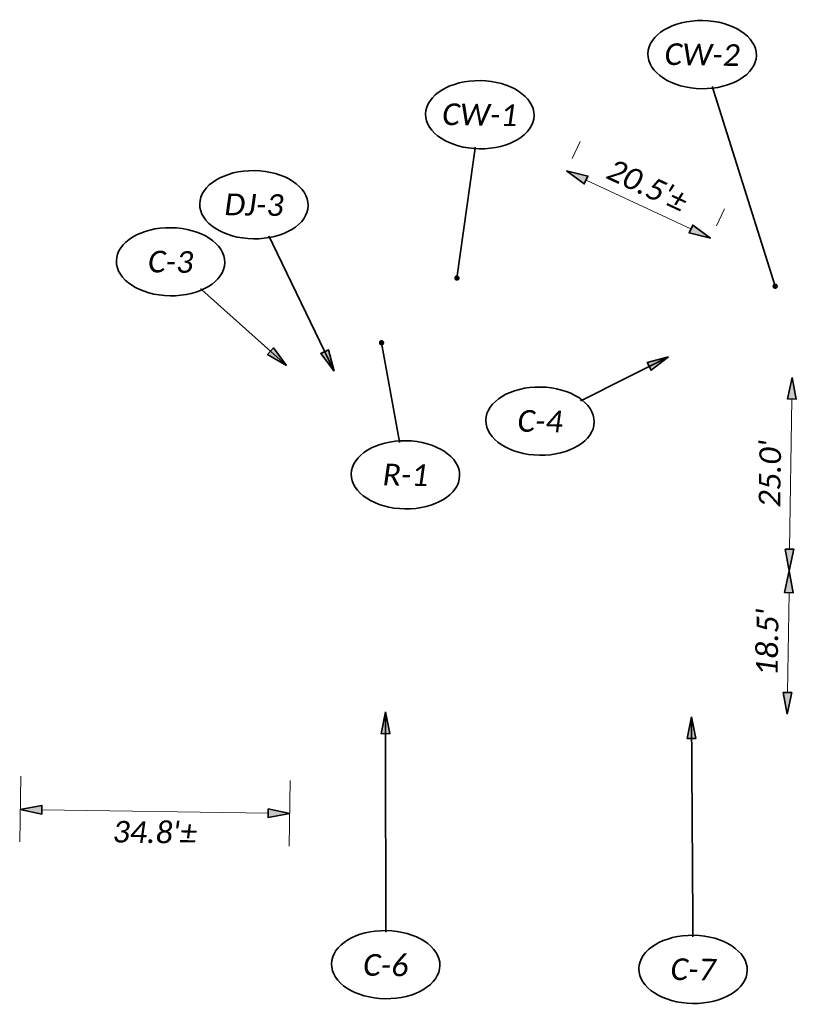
# Model space of a CAD drawing. Header units: feet. Extents: x 1368653 to 2278485, y 515475 to 1180851.
# Tile 6 of 13: x 2266973 to 2267073, y 518059 to 518186. Entities that reach past the tile are written whole.
import ezdxf
from ezdxf.enums import TextEntityAlignment as Align

# ---------------------------------------------------------------- set-up
doc = ezdxf.new("R2010")
doc.units = ezdxf.units.FT
doc.header["$LTSCALE"] = 20
doc.header["$MEASUREMENT"] = 0
doc.set_wipeout_variables(frame=1)
doc.layers.get('0').update_dxf_attribs({"lineweight": 15, "true_color": 0xc2ced6})
doc.layers.get('Defpoints').update_dxf_attribs({"lineweight": 15})
doc.layers.add('TX_P_20', color=7, linetype='Continuous', lineweight=35)
doc.styles.add('P_Slanted - Normal Fixed Spacing', font='calibrii.ttf', dxfattribs={"height": 0.14})
doc.styles.add('Slanted-Normal', font='font31.shx', dxfattribs={"height": 0.14})
doc.dimstyles.new('Dec-1  Slanted', dxfattribs={"dimtxt": 0.14, "dimasz": 0.14, "dimexe": 0.07, "dimexo": 0.07, "dimgap": 0.07, "dimtad": 1, "dimdec": 1, "dimzin": 3, "dimdsep": 46, "dimtxsty": 'Slanted-Normal', "dimblk": 'Dim1', "dimcen": 0, "dimclrd": 95, "dimclre": 95, "dimclrt": 7, "dimadec": 1, "dimazin": 3, "dimtfac": 1, "dimtdec": 1, "dimtix": 1, "dimtofl": 0, "dimtmove": 1, "dimatfit": 3, "dimldrblk": 'Dim1', "dimfxl": 1, "dimtolj": 1, "dimtzin": 0, "dimlwd": -1, "dimlwe": -1, "dimarcsym": 0})
doc.dimstyles.new('P_Dec-1 Masked Slanted', dxfattribs={"dimtxt": 0.14, "dimasz": 0.14, "dimexe": 0.21, "dimexo": 0.21, "dimgap": 0.0625, "dimtad": 1, "dimdec": 1, "dimzin": 3, "dimdsep": 46, "dimtxsty": 'P_Slanted - Normal Fixed Spacing', "dimblk": 'Dim1', "dimcen": 0.035, "dimclrd": 95, "dimclre": 95, "dimclrt": 7, "dimaunit": 1, "dimadec": 3, "dimazin": 2, "dimtfac": 1, "dimtdec": 1, "dimtix": 1, "dimtmove": 1, "dimatfit": 3, "dimldrblk": 'Dim1', "dimfxl": 1, "dimtfill": 1, "dimtolj": 1, "dimtzin": 0, "dimlwd": 15, "dimlwe": 15, "dimarcsym": 0})

# ---------------------------------------------------------------- blocks, each defined once
blk = doc.blocks.new('Dim1')
h = blk.add_hatch(color=4)
h.dxf.hatch_style = 1
h.paths.add_polyline_path([(0, 0), (-1, -0.2), (-1, 0.2)])
at = {"color": 4}
blk.add_lwpolyline([(0, 0), (-1, -0.2), (-1, 0.2), (0, 0)], dxfattribs=at)
blk = doc.blocks.new('*D1296')
at = {"layer": 'Defpoints', "color": 0, "transparency": 16777216}
for p in [(2267072.43, 518139.69), (2267072.05, 518114.7), (2267072.05, 518114.7)]:
    blk.add_point(p, dxfattribs=at)
at = {"layer": 'TX_P_20', "color": 95, "linetype": 'Continuous', "lineweight": 15, "transparency": 16777216}
blk.add_line((2267072.39, 518136.89), (2267072.09, 518117.5), dxfattribs=at)
at = {"layer": 'TX_P_20', "color": 95, "lineweight": 15, "transparency": 16777216, "xscale": 2.8, "yscale": 2.8, "zscale": 2.8}
for p, rotation in [((2267072.43, 518139.69), 89.11636884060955), ((2267072.05, 518114.7), 269.1163688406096)]:
    blk.add_blockref('Dim1', p, dxfattribs=dict(at, rotation=rotation))
at = {"layer": 'TX_P_20', "color": 7, "transparency": 16777216, "insert": (2267069.56, 518127.24), "char_height": 2.8, "attachment_point": 5, "rotation": 89.1164, "style": 'P_Slanted - Normal Fixed Spacing', "bg_fill": 3, "box_fill_scale": 1.25, "bg_fill_color": 256, "bg_fill_true_color": 13158600, "bg_fill_transparency": 0}
blk.add_mtext("\\A1;25.0'", dxfattribs=at)
blk = doc.blocks.new('*D1297')
at = {"layer": 'Defpoints', "color": 0, "transparency": 16777216}
for p in [(2267072.05, 518114.7), (2267071.76, 518096.2), (2267071.76, 518096.2)]:
    blk.add_point(p, dxfattribs=at)
at = {"layer": 'TX_P_20', "color": 95, "linetype": 'Continuous', "lineweight": 15, "transparency": 16777216}
blk.add_line((2267072.01, 518111.9), (2267071.81, 518099), dxfattribs=at)
at = {"layer": 'TX_P_20', "color": 95, "lineweight": 15, "transparency": 16777216, "xscale": 2.8, "yscale": 2.8, "zscale": 2.8}
for p, rotation in [((2267072.05, 518114.7), 89.11636883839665), ((2267071.76, 518096.2), 269.1163688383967)]:
    blk.add_blockref('Dim1', p, dxfattribs=dict(at, rotation=rotation))
at = {"layer": 'TX_P_20', "color": 7, "transparency": 16777216, "insert": (2267069.22, 518105.49), "char_height": 2.8, "attachment_point": 5, "rotation": 89.1164, "style": 'P_Slanted - Normal Fixed Spacing', "bg_fill": 3, "box_fill_scale": 1.25, "bg_fill_color": 256, "bg_fill_true_color": 13158600, "bg_fill_transparency": 0}
blk.add_mtext("\\A1;18.5'", dxfattribs=at)
blk = doc.blocks.new('*D1304')
at = {"layer": 'Defpoints', "color": 0, "transparency": 16777216}
for p in [(2267042.24, 518164.13), (2267061.89, 518157.65), (2267060.86, 518155.45)]:
    blk.add_point(p, dxfattribs=at)
at = {"layer": 'TX_P_20', "color": 95, "linetype": 'Continuous', "lineweight": 15, "transparency": 16777216}
for p, q in [((2267044.02, 518167.94), (2267045.05, 518170.14)), ((2267045.81, 518165.15), (2267059.35, 518158.84)), ((2267062.64, 518159.26), (2267063.67, 518161.46))]:
    blk.add_line(p, q, dxfattribs=at)
at = {"layer": 'TX_P_20', "color": 95, "lineweight": 15, "transparency": 16777216, "xscale": 2.8, "yscale": 2.8, "zscale": 2.8}
for p, rotation in [((2267043.27, 518166.34), 154.9929926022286), ((2267061.89, 518157.65), 334.9929926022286)]:
    blk.add_blockref('Dim1', p, dxfattribs=dict(at, rotation=rotation))
at = {"layer": 'TX_P_20', "color": 7, "transparency": 16777216, "insert": (2267053.72, 518164.43), "char_height": 2.8, "attachment_point": 5, "rotation": 334.993, "style": 'P_Slanted - Normal Fixed Spacing', "bg_fill": 3, "box_fill_scale": 1.25, "bg_fill_color": 256, "bg_fill_true_color": 13158600, "bg_fill_transparency": 0}
blk.add_mtext("\\A1;20.5'%%P", dxfattribs=at)
blk = doc.blocks.new('*D1341')
at = {"layer": 'Defpoints', "color": 0, "transparency": 16777216}
for p in [(2266972.86, 518090.19), (2267007.67, 518089.65), (2267007.57, 518083.38)]:
    blk.add_point(p, dxfattribs=at)
at = {"layer": 'TX_P_20', "color": 95, "linetype": 'Continuous', "lineweight": 15, "transparency": 16777216}
for p, q in [((2266972.83, 518088.19), (2266972.7, 518079.72)), ((2267007.63, 518087.65), (2267007.5, 518079.18)), ((2266975.57, 518083.87), (2267004.77, 518083.42))]:
    blk.add_line(p, q, dxfattribs=at)
at = {"layer": 'TX_P_20', "color": 95, "lineweight": 15, "transparency": 16777216, "xscale": 2.8, "yscale": 2.8, "zscale": 2.8}
for p, rotation in [((2266972.77, 518083.91), 179.1163688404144), ((2267007.57, 518083.38), 359.1163688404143)]:
    blk.add_blockref('Dim1', p, dxfattribs=dict(at, rotation=rotation))
at = {"layer": 'TX_P_20', "color": 7, "transparency": 16777216, "insert": (2266990.13, 518080.96), "char_height": 2.8, "attachment_point": 5, "rotation": 359.1164, "style": 'P_Slanted - Normal Fixed Spacing', "bg_fill": 3, "box_fill_scale": 1.25, "bg_fill_color": 256, "bg_fill_true_color": 13158600, "bg_fill_transparency": 0}
blk.add_mtext("\\A1;34.8'%%P", dxfattribs=at)
blk = doc.blocks.new('*U1414')
at = {"linetype": 'ByBlock', "lineweight": -2}
blk.add_ellipse((-0.0002, 0), major_axis=(-0.35, 0), ratio=0.628571, dxfattribs=at)
for points, override in [([(-0.2019, 0.135), (0, 0)], {"dimldrblk": 'DotSmall'}), ([(-0.1185, -0.1149), (0, 0)], {"dimscale": 1, "dimgap": 0.07, "dimtad": 0, "dimldrblk": 'None'}), ([(0.5336, -1.0661), (0, 0)], {"dimscale": 1, "dimgap": 0.07, "dimtad": 0})]:
    blk.add_leader(points, dimstyle='Dec-1  Slanted', override=override)
blk.add_wipeout([(0.1223, 0.1955), (0.0658, 0.2055), (-0.0051, 0.2097), (-0.0611, 0.2065), (-0.1174, 0.197), (-0.1725, 0.1806), (-0.2272, 0.1554), (-0.2641, 0.1315), (-0.2961, 0.1028), (-0.3212, 0.0689), (-0.3327, 0.0437), (-0.3384, 0.0217), (-0.3402, 0.0001), (-0.3382, -0.0224), (-0.3323, -0.0446), (-0.3228, -0.0658), (-0.298, -0.101), (-0.2673, -0.1296), (-0.2328, -0.1528), (-0.1783, -0.1786), (-0.1221, -0.1959), (-0.0694, -0.2055), (0, -0.2097), (0.0583, -0.2064), (0.1198, -0.196), (0.1762, -0.1793), (0.2269, -0.156), (0.2631, -0.1322), (0.2971, -0.1007), (0.3209, -0.0677), (0.3321, -0.0431), (0.3378, -0.0218), (0.3398, 0), (0.3378, 0.0218), (0.3319, 0.0438), (0.322, 0.0657), (0.3025, 0.0944), (0.2727, 0.1244), (0.2296, 0.1544), (0.1729, 0.1805)])
at = {"style": 'P_Slanted - Normal Fixed Spacing'}
blk.add_attdef('D-000', text='', height=0.14, dxfattribs=at).set_placement((0, 0), align=Align.MIDDLE)
blk = doc.blocks.new('*U1427')
at = {"linetype": 'ByBlock', "lineweight": -2}
blk.add_ellipse((-0.0002, 0), major_axis=(-0.35, 0), ratio=0.628571, dxfattribs=at)
for points, override in [([(-0.1317, -1.0566), (0, 0)], {"dimldrblk": 'DotSmall'}), ([(-0.1185, -0.1149), (0, 0)], {"dimscale": 1, "dimgap": 0.07, "dimtad": 0, "dimldrblk": 'None'}), ([(0.0557, -0.064), (0, 0)], {"dimscale": 1, "dimgap": 0.07, "dimtad": 0})]:
    blk.add_leader(points, dimstyle='Dec-1  Slanted', override=override)
blk.add_wipeout([(0.1223, 0.1955), (0.0658, 0.2055), (-0.0051, 0.2097), (-0.0611, 0.2065), (-0.1174, 0.197), (-0.1725, 0.1806), (-0.2272, 0.1554), (-0.2641, 0.1315), (-0.2961, 0.1028), (-0.3212, 0.0689), (-0.3327, 0.0437), (-0.3384, 0.0217), (-0.3402, 0.0001), (-0.3382, -0.0224), (-0.3323, -0.0446), (-0.3228, -0.0658), (-0.298, -0.101), (-0.2673, -0.1296), (-0.2328, -0.1528), (-0.1783, -0.1786), (-0.1221, -0.1959), (-0.0694, -0.2055), (0, -0.2097), (0.0583, -0.2064), (0.1198, -0.196), (0.1762, -0.1793), (0.2269, -0.156), (0.2631, -0.1322), (0.2971, -0.1007), (0.3209, -0.0677), (0.3321, -0.0431), (0.3378, -0.0218), (0.3398, 0), (0.3378, 0.0218), (0.3319, 0.0438), (0.322, 0.0657), (0.3025, 0.0944), (0.2727, 0.1244), (0.2296, 0.1544), (0.1729, 0.1805)])
at = {"style": 'P_Slanted - Normal Fixed Spacing'}
blk.add_attdef('D-000', text='', height=0.14, dxfattribs=at).set_placement((0, 0), align=Align.MIDDLE)
blk = doc.blocks.new('*U1428')
at = {"linetype": 'ByBlock', "lineweight": -2}
blk.add_ellipse((-0.0002, 0), major_axis=(-0.35, 0), ratio=0.628571, dxfattribs=at)
for points, override in [([(-0.1185, -0.1149), (0, 0)], {"dimscale": 1, "dimgap": 0.07, "dimtad": 0, "dimldrblk": 'None'}), ([(0.0557, -0.064), (0, 0)], {"dimscale": 1, "dimgap": 0.07, "dimtad": 0}), ([(0.4941, -1.4875), (0, 0)], {"dimldrblk": 'DotSmall'})]:
    blk.add_leader(points, dimstyle='Dec-1  Slanted', override=override)
blk.add_wipeout([(0.1223, 0.1955), (0.0658, 0.2055), (-0.0051, 0.2097), (-0.0611, 0.2065), (-0.1174, 0.197), (-0.1725, 0.1806), (-0.2272, 0.1554), (-0.2641, 0.1315), (-0.2961, 0.1028), (-0.3212, 0.0689), (-0.3327, 0.0437), (-0.3384, 0.0217), (-0.3402, 0.0001), (-0.3382, -0.0224), (-0.3323, -0.0446), (-0.3228, -0.0658), (-0.298, -0.101), (-0.2673, -0.1296), (-0.2328, -0.1528), (-0.1783, -0.1786), (-0.1221, -0.1959), (-0.0694, -0.2055), (0, -0.2097), (0.0583, -0.2064), (0.1198, -0.196), (0.1762, -0.1793), (0.2269, -0.156), (0.2631, -0.1322), (0.2971, -0.1007), (0.3209, -0.0677), (0.3321, -0.0431), (0.3378, -0.0218), (0.3398, 0), (0.3378, 0.0218), (0.3319, 0.0438), (0.322, 0.0657), (0.3025, 0.0944), (0.2727, 0.1244), (0.2296, 0.1544), (0.1729, 0.1805)])
at = {"style": 'P_Slanted - Normal Fixed Spacing'}
blk.add_attdef('D-000', text='', height=0.14, dxfattribs=at).set_placement((0, 0), align=Align.MIDDLE)
blk = doc.blocks.new('*U1443')
at = {"linetype": 'ByBlock', "lineweight": -2}
blk.add_ellipse((-0.0002, 0), major_axis=(-0.35, 0), ratio=0.628571, dxfattribs=at)
for points, override in [([(-0.2019, 0.135), (0, 0)], {"dimldrblk": 'DotSmall'}), ([(-0.1185, -0.1149), (0, 0)], {"dimscale": 1, "dimgap": 0.07, "dimtad": 0, "dimldrblk": 'None'}), ([(0.7591, -0.6588), (0, 0)], {"dimscale": 1, "dimgap": 0.07, "dimtad": 0})]:
    blk.add_leader(points, dimstyle='Dec-1  Slanted', override=override)
blk.add_wipeout([(0.1223, 0.1955), (0.0658, 0.2055), (-0.0051, 0.2097), (-0.0611, 0.2065), (-0.1174, 0.197), (-0.1725, 0.1806), (-0.2272, 0.1554), (-0.2641, 0.1315), (-0.2961, 0.1028), (-0.3212, 0.0689), (-0.3327, 0.0437), (-0.3384, 0.0217), (-0.3402, 0.0001), (-0.3382, -0.0224), (-0.3323, -0.0446), (-0.3228, -0.0658), (-0.298, -0.101), (-0.2673, -0.1296), (-0.2328, -0.1528), (-0.1783, -0.1786), (-0.1221, -0.1959), (-0.0694, -0.2055), (0, -0.2097), (0.0583, -0.2064), (0.1198, -0.196), (0.1762, -0.1793), (0.2269, -0.156), (0.2631, -0.1322), (0.2971, -0.1007), (0.3209, -0.0677), (0.3321, -0.0431), (0.3378, -0.0218), (0.3398, 0), (0.3378, 0.0218), (0.3319, 0.0438), (0.322, 0.0657), (0.3025, 0.0944), (0.2727, 0.1244), (0.2296, 0.1544), (0.1729, 0.1805)])
at = {"style": 'P_Slanted - Normal Fixed Spacing'}
blk.add_attdef('D-000', text='', height=0.14, dxfattribs=at).set_placement((0, 0), align=Align.MIDDLE)
blk = doc.blocks.new('*U1444')
at = {"linetype": 'ByBlock', "lineweight": -2}
blk.add_ellipse((-0.0002, 0), major_axis=(-0.35, 0), ratio=0.628571, dxfattribs=at)
for points, override in [([(0.8228, 0.4285), (0, 0)], {"dimscale": 1, "dimgap": 0.07, "dimtad": 0}), ([(-0.2019, 0.135), (0, 0)], {"dimldrblk": 'DotSmall'}), ([(-0.1185, -0.1149), (0, 0)], {"dimscale": 1, "dimgap": 0.07, "dimtad": 0, "dimldrblk": 'None'})]:
    blk.add_leader(points, dimstyle='Dec-1  Slanted', override=override)
blk.add_wipeout([(0.1223, 0.1955), (0.0658, 0.2055), (-0.0051, 0.2097), (-0.0611, 0.2065), (-0.1174, 0.197), (-0.1725, 0.1806), (-0.2272, 0.1554), (-0.2641, 0.1315), (-0.2961, 0.1028), (-0.3212, 0.0689), (-0.3327, 0.0437), (-0.3384, 0.0217), (-0.3402, 0.0001), (-0.3382, -0.0224), (-0.3323, -0.0446), (-0.3228, -0.0658), (-0.298, -0.101), (-0.2673, -0.1296), (-0.2328, -0.1528), (-0.1783, -0.1786), (-0.1221, -0.1959), (-0.0694, -0.2055), (0, -0.2097), (0.0583, -0.2064), (0.1198, -0.196), (0.1762, -0.1793), (0.2269, -0.156), (0.2631, -0.1322), (0.2971, -0.1007), (0.3209, -0.0677), (0.3321, -0.0431), (0.3378, -0.0218), (0.3398, 0), (0.3378, 0.0218), (0.3319, 0.0438), (0.322, 0.0657), (0.3025, 0.0944), (0.2727, 0.1244), (0.2296, 0.1544), (0.1729, 0.1805)])
at = {"style": 'P_Slanted - Normal Fixed Spacing'}
blk.add_attdef('D-000', text='', height=0.14, dxfattribs=at).set_placement((0, 0), align=Align.MIDDLE)
blk = doc.blocks.new('*U1446')
at = {"linetype": 'ByBlock', "lineweight": -2}
blk.add_ellipse((-0.0002, 0), major_axis=(-0.35, 0), ratio=0.628571, dxfattribs=at)
for points, override in [([(-0.0261, 1.6306), (0, 0)], {"dimscale": 1, "dimgap": 0.07, "dimtad": 0}), ([(-0.2019, 0.135), (0, 0)], {"dimldrblk": 'DotSmall'}), ([(-0.1185, -0.1149), (0, 0)], {"dimscale": 1, "dimgap": 0.07, "dimtad": 0, "dimldrblk": 'None'})]:
    blk.add_leader(points, dimstyle='Dec-1  Slanted', override=override)
blk.add_wipeout([(0.1223, 0.1955), (0.0658, 0.2055), (-0.0051, 0.2097), (-0.0611, 0.2065), (-0.1174, 0.197), (-0.1725, 0.1806), (-0.2272, 0.1554), (-0.2641, 0.1315), (-0.2961, 0.1028), (-0.3212, 0.0689), (-0.3327, 0.0437), (-0.3384, 0.0217), (-0.3402, 0.0001), (-0.3382, -0.0224), (-0.3323, -0.0446), (-0.3228, -0.0658), (-0.298, -0.101), (-0.2673, -0.1296), (-0.2328, -0.1528), (-0.1783, -0.1786), (-0.1221, -0.1959), (-0.0694, -0.2055), (0, -0.2097), (0.0583, -0.2064), (0.1198, -0.196), (0.1762, -0.1793), (0.2269, -0.156), (0.2631, -0.1322), (0.2971, -0.1007), (0.3209, -0.0677), (0.3321, -0.0431), (0.3378, -0.0218), (0.3398, 0), (0.3378, 0.0218), (0.3319, 0.0438), (0.322, 0.0657), (0.3025, 0.0944), (0.2727, 0.1244), (0.2296, 0.1544), (0.1729, 0.1805)])
at = {"style": 'P_Slanted - Normal Fixed Spacing'}
blk.add_attdef('D-000', text='', height=0.14, dxfattribs=at).set_placement((0, 0), align=Align.MIDDLE)
blk = doc.blocks.new('*U1447')
at = {"linetype": 'ByBlock', "lineweight": -2}
blk.add_ellipse((-0.0002, 0), major_axis=(-0.35, 0), ratio=0.628571, dxfattribs=at)
for points, override in [([(-0.0359, 1.6306), (0, 0)], {"dimscale": 1, "dimgap": 0.07, "dimtad": 0}), ([(-0.2019, 0.135), (0, 0)], {"dimldrblk": 'DotSmall'}), ([(-0.1185, -0.1149), (0, 0)], {"dimscale": 1, "dimgap": 0.07, "dimtad": 0, "dimldrblk": 'None'})]:
    blk.add_leader(points, dimstyle='Dec-1  Slanted', override=override)
blk.add_wipeout([(0.1223, 0.1955), (0.0658, 0.2055), (-0.0051, 0.2097), (-0.0611, 0.2065), (-0.1174, 0.197), (-0.1725, 0.1806), (-0.2272, 0.1554), (-0.2641, 0.1315), (-0.2961, 0.1028), (-0.3212, 0.0689), (-0.3327, 0.0437), (-0.3384, 0.0217), (-0.3402, 0.0001), (-0.3382, -0.0224), (-0.3323, -0.0446), (-0.3228, -0.0658), (-0.298, -0.101), (-0.2673, -0.1296), (-0.2328, -0.1528), (-0.1783, -0.1786), (-0.1221, -0.1959), (-0.0694, -0.2055), (0, -0.2097), (0.0583, -0.2064), (0.1198, -0.196), (0.1762, -0.1793), (0.2269, -0.156), (0.2631, -0.1322), (0.2971, -0.1007), (0.3209, -0.0677), (0.3321, -0.0431), (0.3378, -0.0218), (0.3398, 0), (0.3378, 0.0218), (0.3319, 0.0438), (0.322, 0.0657), (0.3025, 0.0944), (0.2727, 0.1244), (0.2296, 0.1544), (0.1729, 0.1805)])
at = {"style": 'P_Slanted - Normal Fixed Spacing'}
blk.add_attdef('D-000', text='', height=0.14, dxfattribs=at).set_placement((0, 0), align=Align.MIDDLE)
blk = doc.blocks.new('*U1467')
at = {"linetype": 'ByBlock', "lineweight": -2}
blk.add_ellipse((-0.0002, 0), major_axis=(-0.35, 0), ratio=0.628571, dxfattribs=at)
for points, override in [([(-0.1676, 0.8499), (0, 0)], {"dimldrblk": 'DotSmall'}), ([(-0.1185, -0.1149), (0, 0)], {"dimscale": 1, "dimgap": 0.07, "dimtad": 0, "dimldrblk": 'None'}), ([(0.2159, 0.0473), (0, 0)], {"dimscale": 1, "dimgap": 0.07, "dimtad": 0})]:
    blk.add_leader(points, dimstyle='Dec-1  Slanted', override=override)
blk.add_wipeout([(0.1223, 0.1955), (0.0658, 0.2055), (-0.0051, 0.2097), (-0.0611, 0.2065), (-0.1174, 0.197), (-0.1725, 0.1806), (-0.2272, 0.1554), (-0.2641, 0.1315), (-0.2961, 0.1028), (-0.3212, 0.0689), (-0.3327, 0.0437), (-0.3384, 0.0217), (-0.3402, 0.0001), (-0.3382, -0.0224), (-0.3323, -0.0446), (-0.3228, -0.0658), (-0.298, -0.101), (-0.2673, -0.1296), (-0.2328, -0.1528), (-0.1783, -0.1786), (-0.1221, -0.1959), (-0.0694, -0.2055), (0, -0.2097), (0.0583, -0.2064), (0.1198, -0.196), (0.1762, -0.1793), (0.2269, -0.156), (0.2631, -0.1322), (0.2971, -0.1007), (0.3209, -0.0677), (0.3321, -0.0431), (0.3378, -0.0218), (0.3398, 0), (0.3378, 0.0218), (0.3319, 0.0438), (0.322, 0.0657), (0.3025, 0.0944), (0.2727, 0.1244), (0.2296, 0.1544), (0.1729, 0.1805)])
at = {"style": 'P_Slanted - Normal Fixed Spacing'}
blk.add_attdef('D-000', text='', height=0.14, dxfattribs=at).set_placement((0, 0), align=Align.MIDDLE)

msp = doc.modelspace()

# ---------------------------------------------------------------- block references
at = {"layer": 'TX_P_20', "xscale": 19.99999999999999, "yscale": 19.99999999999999, "zscale": 19.99999999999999, "rotation": 359.1163688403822}
for name, p, values in [('*U1427', (2267032.1, 518173.59), {'D-000': 'CW-1'}), ('*U1414', (2267002.94, 518161.97), {'D-000': 'DJ-3'}), ('*U1467', (2267022.5, 518127.11), {'D-000': 'R-1'}), ('*U1444', (2267039.87, 518134.04), {'D-000': 'C-4'}), ('*U1446', (2267019.95, 518063.88), {'D-000': 'C-6'})]:
    msp.add_blockref(name, p, dxfattribs=at).add_auto_attribs(values)

# ---------------------------------------------------------------- dimensions: what is measured, and where the dimension line sits
at = {"layer": 'TX_P_20'}
for p1, p2, distance, override, picture, middle in [((2267042.24, 518164.13), (2267060.86, 518155.45), 2.43, {"dimpost": "'"}, '*D1304', (2267053.72, 518164.43)), ((2266972.86, 518090.19), (2267007.67, 518089.65), -6.28, {"dimexo": 0.1, "dimtad": 4, "dimpost": "'"}, '*D1341', (2266990.13, 518080.96))]:
    dim = msp.add_aligned_dim(p1=p1, p2=p2, distance=distance, text='<>%%P', dimstyle='P_Dec-1 Masked Slanted', override=override, dxfattribs=at)
    dim.commit()
    dim.dimension.update_dxf_attribs({"geometry": picture, "text_midpoint": middle})
dim = msp.add_aligned_dim(p1=(2267072.43, 518139.69), p2=(2267072.05, 518114.7), distance=0, dimstyle='P_Dec-1 Masked Slanted', override={"dimpost": "'"}, dxfattribs=at)
dim.commit()
dim.dimension.update_dxf_attribs({"geometry": '*D1296', "text_midpoint": (2267069.56, 518127.24)})

# ---------------------------------------------------------------- next in the draw order: block references
at = {"layer": 'TX_P_20', "xscale": 19.99999999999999, "yscale": 19.99999999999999, "zscale": 19.99999999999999, "rotation": 359.1163688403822}
for name, p, values in [('*U1428', (2267060.8, 518181.35), {'D-000': 'CW-2'}), ('*U1443', (2266992.18, 518154.61), {'D-000': 'C-3'})]:
    msp.add_blockref(name, p, dxfattribs=at).add_auto_attribs(values)

# ---------------------------------------------------------------- next in the draw order: dimensions: what is measured, and where the dimension line sits
at = {"layer": 'TX_P_20'}
dim = msp.add_aligned_dim(p1=(2267072.05, 518114.7), p2=(2267071.76, 518096.2), distance=0, dimstyle='P_Dec-1 Masked Slanted', override={"dimpost": "'"}, dxfattribs=at)
dim.commit()
dim.dimension.update_dxf_attribs({"geometry": '*D1297', "text_midpoint": (2267069.22, 518105.49)})

# ---------------------------------------------------------------- next in the draw order: block references
at = {"layer": 'TX_P_20', "xscale": 19.99999999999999, "yscale": 19.99999999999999, "zscale": 19.99999999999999, "rotation": 359.1163688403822}
msp.add_blockref('*U1447', (2267059.63, 518063.27), dxfattribs=at).add_auto_attribs({'D-000': 'C-7'})

doc.saveas('drawing.dxf')
